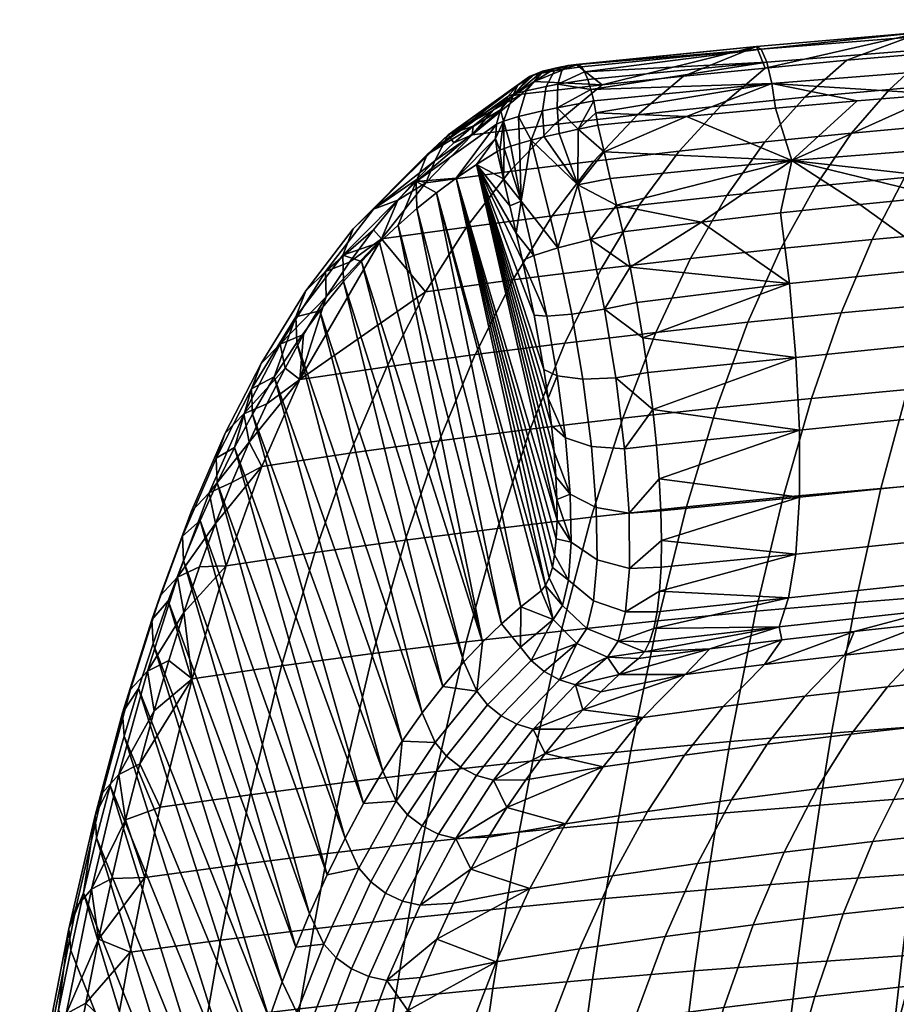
# Model space of a CAD drawing. Header units: millimetres. Extents: x -380 to 380, y -317 to 440.
# Tile 43 of 66: x -240 to -139, y 322 to 436. Entities that reach past the tile are written whole.
import ezdxf

# ---------------------------------------------------------------- set-up
doc = ezdxf.new("R2010")
doc.units = ezdxf.units.MM
doc.header["$MEASUREMENT"] = 0
doc.layers.add('sedak', color=9, linetype='Continuous')

msp = doc.modelspace()

# ---------------------------------------------------------------- meshes
at = {"layer": 'sedak'}
mesh = msp.add_polyface(dxfattribs=at)
corners = [(-150.77, 419.35, 1019.77), (-142.94, 414.31, 1019), (-133.78, 415.22, 1017.42), (-122.78, 416.21, 1015.68), (-108.23, 422.7, 1013.1), (-133.84, 426.99, 1016.2), (-124.4, 427.71, 1014.75), (-143.27, 426.22, 1017.76), (-132.28, 398.55, 1015.74), (-132.91, 407.06, 1017.38), (-151.06, 405.2, 1020.66), (-150.31, 396.71, 1019.04), (-152.07, 413.33, 1020.68), (-111.04, 408.94, 1014.02), (-134.29, 402.84, 768.19), (-137.48, 393.02, 728.24), (-148.53, 392, 731.42), (-145.11, 401.83, 771.1), (-123.36, 403.76, 765.56), (-126.33, 393.96, 725.37), (-130.94, 411.23, 808.46), (-141.54, 410.26, 811.1), (-120.26, 412.12, 806.07), (-137.8, 417.42, 851.33), (-152.04, 409.22, 813.99), (-148.07, 416.42, 853.92), (-127.44, 418.34, 848.97), (-117.02, 419.18, 846.83), (-133.88, 423.43, 891.74), (-143.91, 422.49, 894.02), (-123.78, 424.29, 889.66), (-139.55, 427.55, 934.24), (-153.88, 421.5, 896.49), (-149.28, 426.64, 936.37), (-129.77, 428.41, 932.27), (-119.95, 429.2, 930.46), (-134.97, 431.71, 974.51), (-144.44, 430.89, 976.3), (-125.46, 432.49, 972.85), (-115.92, 433.2, 971.32), (-153.87, 430, 978.22), (-154.86, 432.46, 1011.02), (-135.76, 434.12, 1007.79), (-116.58, 435.56, 1004.99), (-115.68, 433.71, 1010.67), (-116.16, 435.23, 1007.9), (-154.31, 432.18, 1013.91), (-153.66, 430.69, 1016.67), (-115.24, 431.21, 1012.62), (-153.08, 428.22, 1018.62)]
mesh.append_faces([[corners[k] for k in face] for face in [(0, 1, 2, 2), (3, 0, 2, 2), (4, 0, 3, 3), (4, 5, 0, 0), (5, 4, 6, 6), (5, 7, 0, 0), (8, 9, 10, 11), (9, 1, 12, 10), (9, 3, 2, 2), (9, 2, 1, 1), (9, 13, 3, 3), (14, 15, 16, 17), (18, 19, 15, 14), (20, 14, 17, 21), (22, 18, 14, 20), (23, 21, 24, 25), (26, 20, 21, 23), (27, 22, 20, 26), (28, 23, 25, 29), (30, 26, 23, 28), (31, 29, 32, 33), (34, 28, 29, 31), (35, 30, 28, 34), (36, 31, 33, 37), (38, 34, 31, 36), (39, 35, 34, 38), (40, 41, 42, 42), (42, 36, 37, 37), (38, 36, 42, 42), (38, 42, 43, 43), (44, 45, 46, 47), (48, 44, 47, 49), (45, 43, 42, 42), (42, 46, 45, 45), (7, 5, 49, 49), (49, 5, 6, 48)]])
mesh = msp.add_polyface(dxfattribs=at)
corners = [(-170.97, 414.22, 1024.12), (-170.25, 411.15, 1024.36), (-161.17, 412.28, 1022.46), (-150.77, 419.35, 1019.77), (-152.07, 413.33, 1020.68), (-142.94, 414.31, 1019), (-171.69, 417.28, 1023.89), (-162.91, 424.44, 1021.36), (-172.4, 420.35, 1023.66), (-152.67, 425.4, 1019.43), (-143.27, 426.22, 1017.76), (-168.64, 403.01, 1024.25), (-151.06, 405.2, 1020.66), (-169.41, 407.08, 1024.49), (-167.95, 398.95, 1023.63), (-150.31, 396.71, 1019.04), (-167.35, 394.96, 1022.65), (-155.84, 400.75, 774.31), (-159.46, 390.9, 734.93), (-170.25, 389.72, 738.74), (-166.44, 399.59, 777.79), (-145.11, 401.83, 771.1), (-148.53, 392, 731.42), (-152.04, 409.22, 813.99), (-162.45, 408.1, 817.14), (-141.54, 410.26, 811.1), (-158.26, 415.35, 856.73), (-172.74, 406.9, 820.54), (-168.36, 414.21, 859.76), (-148.07, 416.42, 853.92), (-153.88, 421.5, 896.49), (-163.77, 420.43, 899.15), (-143.91, 422.49, 894.02), (-149.28, 426.64, 936.37), (-158.95, 425.65, 938.66), (-153.87, 430, 978.22), (-168.55, 424.61, 941.1), (-163.26, 429.06, 980.27), (-144.44, 430.89, 976.3), (-154.86, 432.46, 1011.02), (-172.61, 428.07, 982.44), (-135.76, 434.12, 1007.79), (-154.31, 432.18, 1013.91), (-174.63, 429.56, 1019.35), (-153.66, 430.69, 1016.67), (-175.33, 430.4, 1016.43), (-153.08, 428.22, 1018.62), (-173.91, 427.55, 1021.77), (-173.59, 426.23, 1022.62), (-173.33, 424.83, 1023.16)]
mesh.append_faces([[corners[k] for k in face] for face in [(0, 1, 2, 2), (3, 4, 5, 5), (4, 3, 2, 2), (0, 2, 3, 3), (6, 0, 3, 3), (3, 7, 8, 8), (3, 9, 7, 7), (9, 3, 10, 10), (11, 12, 13, 13), (2, 13, 12, 12), (4, 2, 12, 12), (14, 12, 11, 11), (15, 14, 16, 16), (15, 12, 14, 14), (17, 18, 19, 20), (21, 22, 18, 17), (23, 17, 20, 24), (25, 21, 17, 23), (26, 24, 27, 28), (29, 23, 24, 26), (30, 26, 28, 31), (32, 29, 26, 30), (33, 30, 31, 34), (35, 34, 36, 37), (38, 33, 34, 35), (39, 37, 40, 40), (41, 38, 35, 35), (35, 37, 39, 39), (42, 41, 39, 39), (42, 43, 44, 44), (39, 45, 42, 42), (46, 44, 47, 47), (47, 48, 46, 46), (7, 46, 49, 49), (46, 7, 9, 9), (9, 10, 46, 46)]])
mesh = msp.add_polyface(dxfattribs=at)
corners = [(-163.26, 429.06, 980.27), (-168.55, 424.61, 941.1), (-178.1, 423.5, 943.7), (-172.61, 428.07, 982.44), (-178, 429.97, 1013.4), (-175.62, 430.39, 1015.02), (-180.44, 428.47, 998.95), (-177.83, 430.03, 1013.93), (-177.47, 430.12, 1014.45), (-176.89, 430.22, 1014.87), (-181.91, 427.01, 984.74), (-187.56, 422.33, 946.46), (-176.53, 430.28, 1014.99), (-154.86, 432.46, 1011.02), (-179.48, 429.66, 1013.68), (-175.33, 430.4, 1016.43), (-154.31, 432.18, 1013.91), (-174.99, 430.14, 1017.9), (-153.66, 430.69, 1016.67), (-174.63, 429.56, 1019.35), (-174.26, 428.68, 1020.66), (-173.91, 427.55, 1021.77), (-173.33, 424.83, 1023.16), (-153.08, 428.22, 1018.62), (-173.59, 426.23, 1022.62), (-173.12, 423.42, 1023.43), (-162.91, 424.44, 1021.36), (-179.07, 427.87, 1020.29), (-178.11, 429.69, 1017.64), (-179.59, 429.41, 1016.64), (-181.36, 427.38, 1018.75), (-177.7, 428.13, 1020.73), (-177.23, 429.83, 1017.93), (-177.81, 425.44, 1022.65), (-179.47, 425.08, 1022.09), (-180.53, 429.17, 1015.33), (-175.36, 422.97, 1023.65)]
mesh.append_faces([[corners[k] for k in face] for face in [(0, 1, 2, 3), (4, 5, 6, 6), (4, 7, 8, 8), (9, 4, 8, 8), (10, 3, 2, 11), (10, 6, 3, 3), (4, 12, 5, 5), (5, 13, 3, 3), (3, 6, 5, 5), (4, 9, 12, 12), (14, 4, 6, 6), (13, 5, 15, 15), (16, 15, 17, 17), (18, 19, 20, 20), (18, 20, 21, 21), (19, 16, 17, 17), (22, 23, 24, 24), (22, 25, 26, 26), (27, 28, 29, 30), (31, 32, 28, 27), (33, 31, 27, 34), (7, 4, 14, 14), (7, 35, 29, 8), (8, 29, 28, 9), (7, 14, 35, 35), (9, 28, 32, 12), (31, 19, 17, 32), (32, 15, 12, 12), (12, 15, 5, 5), (31, 20, 19, 19), (32, 17, 15, 15), (21, 20, 31, 31), (33, 36, 24, 24), (24, 36, 22, 22), (21, 33, 24, 24), (33, 21, 31, 31)]])
mesh = msp.add_polyface(dxfattribs=at)
corners = [(-180.44, 401.55, 1016.36), (-181.79, 407.87, 1016.46), (-187.08, 418.91, 1001.05), (-182.52, 411, 1016.21), (-183.24, 414.13, 1015.97), (-182.12, 421.32, 1020.69), (-181.94, 414.7, 1019.51), (-180.8, 421.69, 1021.84), (-184.38, 420.55, 1016.82), (-184.7, 420.38, 1015.48), (-183.97, 417.25, 1015.73), (-183.89, 420.75, 1018.09), (-183.11, 421.02, 1019.46), (-180.48, 408.44, 1019.99), (-173.58, 419.29, 902), (-178.36, 413, 863.01), (-188.24, 411.71, 866.46), (-183.3, 418.09, 905.03), (-185.16, 425.15, 970.03), (-182.83, 426.86, 984.49), (-181.91, 427.01, 984.74), (-180.44, 428.47, 998.95), (-179.48, 429.66, 1013.68), (-180.97, 429.01, 1014), (-190.34, 422.32, 956.15), (-182.34, 428.02, 1014.32), (-184.9, 421.91, 1015.36), (-181.36, 427.38, 1018.75), (-179.59, 429.41, 1016.64), (-180.53, 429.17, 1015.33), (-182.82, 426.98, 1016.72), (-182.23, 424.41, 1020.18), (-183.98, 423.89, 1017.7), (-179.47, 425.08, 1022.09), (-179.07, 427.87, 1020.29), (-183.49, 426.71, 1014.65), (-184.32, 425.18, 1014.94), (-184.79, 423.54, 1015.18)]
mesh.append_faces([[corners[k] for k in face] for face in [(0, 1, 2, 2), (2, 3, 4, 4), (3, 2, 1, 1), (5, 6, 7, 7), (8, 9, 10, 10), (11, 8, 10, 10), (12, 11, 6, 6), (12, 6, 5, 5), (10, 6, 11, 11), (4, 3, 6, 6), (13, 6, 3, 3), (6, 10, 4, 4), (14, 15, 16, 17), (18, 19, 20, 20), (20, 19, 21, 21), (22, 21, 19, 19), (22, 19, 23, 23), (24, 25, 23, 23), (26, 2, 9, 9), (27, 28, 29, 30), (31, 27, 30, 32), (33, 34, 27, 31), (29, 23, 25, 25), (30, 25, 35, 35), (23, 29, 22, 22), (29, 25, 30, 30), (36, 30, 35, 35), (37, 26, 32, 32), (9, 8, 26, 26), (26, 8, 32, 32), (32, 36, 37, 37), (32, 12, 5, 31), (30, 36, 32, 32), (32, 11, 12, 12), (5, 7, 31, 31), (8, 11, 32, 32), (33, 31, 7, 7)]])
mesh = msp.add_polyface(dxfattribs=at)
corners = [(-183.97, 417.25, 1015.73), (-184.7, 420.38, 1015.48), (-187.08, 418.91, 1001.05), (-183.24, 414.13, 1015.97), (-196.13, 414.81, 897.82), (-198.01, 410.35, 870.12), (-198.95, 411.39, 878.07), (-188.24, 411.71, 866.46), (-192.92, 416.81, 908.24), (-183.3, 418.09, 905.03), (-194.03, 417.13, 912.25), (-191.88, 419.33, 926.68), (-189.69, 421.39, 941.12), (-187.56, 422.33, 946.46), (-185.16, 425.15, 970.03), (-181.91, 427.01, 984.74), (-187.45, 423.33, 955.57), (-178.1, 423.5, 943.7), (-201.28, 411.49, 899.1), (-192.77, 420.04, 956.81), (-190.34, 422.32, 956.15), (-198.94, 413.75, 898.39), (-202.47, 408.46, 899.76), (-194.02, 416.94, 957.4), (-182.83, 426.86, 984.49), (-180.97, 429.01, 1014), (-182.34, 428.02, 1014.32), (-204.46, 406.59, 858.93), (-183.49, 426.71, 1014.65), (-184.32, 425.18, 1014.94), (-189.42, 417.33, 986.63), (-184.9, 421.91, 1015.36), (-184.79, 423.54, 1015.18), (-198.24, 409.91, 928.99), (-196.11, 411.94, 943.39), (-191.7, 415.65, 972.2), (-193.93, 413.85, 957.79)]
mesh.append_faces([[corners[k] for k in face] for face in [(0, 1, 2, 2), (3, 0, 2, 2), (4, 5, 6, 6), (7, 5, 8, 9), (10, 8, 4, 4), (11, 12, 13, 13), (10, 11, 8, 8), (8, 11, 13, 13), (14, 15, 13, 13), (13, 12, 16, 16), (9, 8, 13, 17), (14, 13, 16, 16), (4, 8, 5, 5), (18, 19, 20, 21), (22, 23, 19, 18), (20, 24, 14, 14), (20, 16, 12, 12), (21, 11, 10, 10), (21, 10, 4, 4), (20, 12, 11, 11), (20, 14, 16, 16), (25, 24, 20, 20), (26, 20, 19, 19), (27, 21, 4, 6), (21, 20, 11, 11), (28, 26, 19, 19), (29, 28, 19, 19), (30, 2, 31, 31), (32, 29, 23, 23), (23, 30, 32, 32), (23, 29, 19, 19), (23, 22, 33, 34), (31, 32, 30, 30), (23, 35, 30, 30), (23, 34, 36, 36), (36, 35, 23, 23)]])
mesh = msp.add_polyface(dxfattribs=at)
corners = [(-180.8, 421.69, 1021.84), (-181.94, 414.7, 1019.51), (-177.7, 409.31, 1022.94), (-175.43, 416.55, 1023.98), (-172.4, 420.35, 1023.66), (-162.91, 424.44, 1021.36), (-173.12, 423.42, 1023.43), (-171.69, 417.28, 1023.89), (-150.77, 419.35, 1019.77), (-161.17, 412.28, 1022.46), (-170.25, 411.15, 1024.36), (-169.41, 407.08, 1024.49), (-179.29, 422.07, 1022.73), (-177.57, 422.48, 1023.36), (-175.36, 422.97, 1023.65), (-170.97, 414.22, 1024.12), (-173.96, 410.29, 1024.45), (-174.84, 394.2, 1021.22), (-171.06, 394.36, 1022.68), (-172.35, 402.27, 1024.3), (-176.12, 401.7, 1022.77), (-177.79, 394.57, 1018.44), (-179, 401.45, 1019.86), (-168.64, 403.01, 1024.25), (-167.95, 398.95, 1023.63), (-167.35, 394.96, 1022.65), (-180.48, 408.44, 1019.99), (-181.79, 407.87, 1016.46), (-179.33, 395.32, 1015.1), (-180.44, 401.55, 1016.36), (-172.74, 406.9, 820.54), (-176.91, 398.35, 781.55), (-187.24, 397.04, 785.58), (-182.91, 405.62, 824.18), (-162.45, 408.1, 817.14), (-166.44, 399.59, 777.79), (-168.36, 414.21, 859.76), (-178.36, 413, 863.01), (-163.77, 420.43, 899.15), (-173.58, 419.29, 902), (-168.55, 424.61, 941.1), (-183.3, 418.09, 905.03), (-178.1, 423.5, 943.7), (-158.95, 425.65, 938.66), (-179.47, 425.08, 1022.09), (-177.81, 425.44, 1022.65), (-173.33, 424.83, 1023.16)]
mesh.append_faces([[corners[k] for k in face] for face in [(0, 1, 2, 2), (2, 3, 0, 0), (4, 5, 6, 6), (7, 8, 4, 4), (9, 10, 11, 11), (12, 3, 13, 13), (0, 3, 12, 12), (13, 3, 14, 14), (4, 6, 14, 14), (3, 7, 4, 4), (15, 7, 3, 3), (16, 10, 15, 15), (3, 16, 15, 15), (2, 16, 3, 3), (3, 4, 14, 14), (17, 18, 19, 20), (21, 17, 20, 22), (16, 11, 10, 10), (19, 23, 11, 11), (16, 19, 11, 11), (24, 23, 19, 19), (18, 25, 24, 19), (2, 20, 19, 16), (26, 22, 20, 2), (26, 27, 22, 22), (28, 21, 22, 29), (30, 31, 32, 33), (34, 35, 31, 30), (36, 30, 33, 37), (38, 36, 37, 39), (40, 39, 41, 42), (43, 38, 39, 40), (44, 12, 13, 45), (44, 0, 12, 12), (13, 14, 45, 45), (6, 46, 14, 14)]])
mesh = msp.add_polyface(dxfattribs=at)
corners = [(-177.7, 409.31, 1022.94), (-181.94, 414.7, 1019.51), (-180.48, 408.44, 1019.99), (-200.33, 407.74, 914.61), (-186.39, 363.93, 942.35), (-198.24, 409.91, 928.99), (-196.11, 411.94, 943.39), (-193.93, 413.85, 957.79), (-181.96, 368.02, 970.84), (-191.7, 415.65, 972.2), (-179.14, 370.45, 988.4), (-189.42, 417.33, 986.63), (-184.2, 366.04, 956.59), (-177.81, 377.98, 1003.63), (-187.08, 418.91, 1001.05), (-202.37, 405.45, 900.25), (-188.52, 361.68, 928.12), (-177.9, 375.84, 1000.81), (-178.09, 374, 997.8), (-178.35, 372.52, 994.77), (-177.82, 380.37, 1006.23), (-180.44, 401.55, 1016.36), (-179.33, 395.32, 1015.1), (-178.84, 392.03, 1013.94), (-178.44, 388.86, 1012.45), (-178.14, 385.84, 1010.66), (-177.93, 383, 1008.59), (-190.96, 358.85, 911.37), (-179.65, 369.87, 985.1), (-178.71, 371.33, 991.63), (-182.52, 411, 1016.21), (-181.79, 407.87, 1016.46), (-179, 401.45, 1019.86), (-187.24, 397.04, 785.58), (-191.36, 387.11, 747.29), (-201.67, 385.68, 752.01), (-197.41, 395.64, 789.89), (-176.91, 398.35, 781.55), (-180.89, 388.45, 742.87), (-182.91, 405.62, 824.18), (-192.94, 404.27, 828.06), (-178.36, 413, 863.01), (-188.24, 411.71, 866.46), (-204.38, 403.68, 838.67), (-201.7, 407.68, 858.35), (-198.01, 410.35, 870.12), (-207.42, 394.16, 794.45), (-198.95, 411.39, 878.07), (-202.47, 408.46, 899.76)]
mesh.append_faces([[corners[k] for k in face] for face in [(0, 1, 2, 2), (3, 4, 5, 5), (5, 4, 6, 6), (7, 8, 9, 9), (9, 10, 11, 11), (12, 7, 6, 6), (11, 13, 14, 14), (15, 16, 3, 3), (13, 11, 17, 17), (18, 17, 11, 11), (19, 18, 11, 11), (13, 20, 14, 14), (21, 14, 22, 22), (22, 14, 23, 23), (24, 14, 25, 25), (23, 14, 24, 24), (25, 14, 26, 26), (14, 20, 26, 26), (27, 16, 15, 15), (16, 4, 3, 3), (12, 8, 7, 7), (8, 28, 9, 9), (11, 10, 29, 29), (19, 11, 29, 29), (30, 31, 2, 2), (21, 32, 31, 31), (33, 34, 35, 36), (37, 38, 34, 33), (39, 33, 36, 40), (41, 39, 40, 42), (43, 44, 45, 45), (36, 46, 40, 40), (40, 46, 45, 45), (42, 40, 45, 45), (45, 44, 47, 47), (48, 3, 5, 5)]])
mesh = msp.add_polyface(dxfattribs=at)
corners = [(-200.07, 345.38, 844.54), (-212.86, 390.19, 821.88), (-214.92, 386.36, 805.57), (-197.88, 349.11, 861.31), (-210.35, 394.46, 841.39), (-202.37, 405.45, 900.25), (-205.11, 402.07, 880.59), (-190.96, 358.85, 911.37), (-204.28, 337.19, 811.14), (-202.21, 341.41, 827.81), (-216.92, 382.28, 789.32), (-195.64, 352.57, 877.97), (-207.77, 398.41, 860.96), (-193.34, 355.81, 894.65), (-196.11, 411.94, 943.39), (-186.39, 363.93, 942.35), (-184.2, 366.04, 956.59), (-191.7, 415.65, 972.2), (-179.65, 369.87, 985.1), (-179.14, 370.45, 988.4), (-182.44, 354.51, 928.4), (-187.08, 348.6, 895.14), (-185.14, 348.06, 894.97), (-180.54, 353.95, 928.21), (-184.23, 355.47, 928.51), (-188.93, 349.55, 895.22), (-185.8, 356.75, 928.53), (-190.54, 350.84, 895.2), (-187.06, 358.29, 928.46), (-191.84, 352.39, 895.09), (-179.18, 351.12, 911.04), (-177.53, 359.61, 961.4), (-179.28, 360.56, 961.54), (-180.8, 361.84, 961.59), (-182.03, 363.36, 961.57), (-178.24, 366.56, 985.29), (-188.52, 361.68, 928.12), (-181.96, 368.02, 970.84), (-199.01, 362.63, 672.02), (-202.54, 347.78, 635.31), (-213.14, 346.4, 641.26), (-209.53, 361.22, 677.57), (-188.27, 363.97, 666.83), (-191.68, 349.08, 629.74), (-177.33, 365.23, 661.99), (-180.61, 350.3, 624.55), (-195.29, 375.69, 709.4), (-205.7, 374.26, 714.53), (-184.67, 377.04, 704.59), (-173.88, 378.31, 700.11), (-201.67, 385.68, 752.01), (-215.9, 372.74, 719.98), (-211.77, 384.17, 757.02), (-191.36, 387.11, 747.29), (-180.89, 388.45, 742.87)]
mesh.append_faces([[corners[k] for k in face] for face in [(0, 1, 2, 2), (3, 4, 1, 1), (5, 6, 7, 7), (8, 9, 10, 10), (0, 2, 9, 9), (3, 11, 4, 4), (12, 11, 13, 13), (7, 6, 13, 13), (14, 15, 16, 16), (17, 18, 19, 19), (3, 1, 0, 0), (20, 21, 22, 23), (24, 25, 21, 20), (26, 27, 25, 24), (28, 29, 27, 26), (22, 30, 23, 23), (31, 32, 24, 20), (26, 24, 32, 33), (29, 28, 7, 13), (28, 26, 33, 34), (33, 35, 34, 34), (28, 34, 16, 15), (13, 11, 29, 29), (28, 15, 36, 36), (34, 37, 16, 16), (35, 18, 37, 37), (36, 7, 28, 28), (38, 39, 40, 41), (42, 43, 39, 38), (44, 45, 43, 42), (46, 38, 41, 47), (48, 42, 38, 46), (49, 44, 42, 48), (50, 47, 51, 52), (53, 46, 47, 50), (54, 48, 46, 53)]])
mesh = msp.add_polyface(dxfattribs=at)
corners = [(-210.35, 394.46, 841.39), (-195.64, 352.57, 877.97), (-207.77, 398.41, 860.96), (-193.34, 355.81, 894.65), (-205.11, 402.07, 880.59), (-197.41, 395.64, 789.89), (-201.67, 385.68, 752.01), (-211.77, 384.17, 757.02), (-207.42, 394.16, 794.45), (-213.25, 386.97, 769.96), (-215.25, 382.31, 753.72), (-211.21, 391.35, 786.27), (-209.12, 395.48, 802.63), (-198.01, 410.35, 870.12), (-204.38, 403.68, 838.67), (-206.98, 399.36, 819.05), (-206.72, 404.35, 859.67), (-201.28, 411.49, 899.1), (-198.94, 413.75, 898.39), (-204.46, 406.59, 858.93), (-207.87, 401.37, 860.4), (-202.47, 408.46, 899.76), (-211.88, 396.01, 820.43), (-209.68, 398.24, 819.64), (-212.98, 393.09, 821.23), (-215.99, 388, 787.72), (-213.85, 390.21, 786.89), (-217.05, 385.13, 788.59), (-219.91, 378.96, 755.25), (-217.84, 381.14, 754.37), (-198.95, 411.39, 878.07), (-201.7, 407.68, 858.35), (-202.37, 405.45, 900.25), (-200.33, 407.74, 914.61), (-212.86, 390.19, 821.88), (-214.92, 386.36, 805.57), (-216.92, 382.28, 789.32)]
mesh.append_faces([[corners[k] for k in face] for face in [(0, 1, 2, 2), (3, 4, 2, 2), (5, 6, 7, 8), (9, 7, 10, 10), (8, 7, 9, 9), (11, 12, 8, 8), (11, 8, 9, 9), (13, 8, 14, 14), (15, 8, 12, 12), (15, 14, 8, 8), (16, 17, 18, 19), (20, 21, 17, 16), (22, 16, 19, 23), (24, 20, 16, 22), (25, 22, 23, 26), (27, 24, 22, 25), (28, 25, 26, 29), (19, 30, 31, 31), (19, 31, 14, 14), (23, 14, 15, 15), (26, 12, 11, 11), (23, 15, 12, 12), (29, 9, 10, 10), (26, 11, 9, 9), (26, 23, 12, 12), (26, 9, 29, 29), (19, 14, 23, 23), (21, 20, 4, 32), (20, 2, 4, 4), (32, 33, 21, 21), (2, 20, 0, 0), (34, 0, 24, 24), (20, 24, 0, 0), (24, 35, 34, 34), (35, 24, 27, 27), (36, 35, 27, 27)]])
mesh = msp.add_polyface(dxfattribs=at)
corners = [(-173.85, 386.45, 1018), (-170.06, 386.19, 1019.31), (-171.06, 394.36, 1022.68), (-174.84, 394.2, 1021.22), (-176.83, 387.44, 1015.49), (-177.79, 394.57, 1018.44), (-173.3, 379.44, 1013.33), (-169.52, 378.79, 1014.41), (-176.28, 380.99, 1011.2), (-173.21, 373.43, 1007.37), (-169.48, 372.44, 1008.15), (-176.17, 375.46, 1005.72), (-173.6, 368.69, 1000.38), (-169.92, 367.42, 1000.8), (-176.49, 371.08, 999.28), (-177.19, 368.16, 992.48), (-174.38, 365.51, 993), (-166.8, 390.72, 1021.17), (-167.35, 394.96, 1022.65), (-166.36, 386.63, 1019.27), (-166.04, 382.73, 1016.99), (-165.85, 379.07, 1014.33), (-178.84, 392.03, 1013.94), (-179.33, 395.32, 1015.1), (-178.44, 388.86, 1012.45), (-178.14, 385.84, 1010.66), (-177.93, 383, 1008.59), (-177.82, 380.37, 1006.23), (-165.77, 375.66, 1011.32), (-165.82, 372.57, 1007.99), (-166, 369.81, 1004.38), (-177.81, 377.98, 1003.63), (-177.9, 375.84, 1000.81), (-178.09, 374, 997.8), (-178.35, 372.52, 994.77), (-178.71, 371.33, 991.63), (-179.14, 370.45, 988.4), (-178.24, 366.56, 985.29), (-179.65, 369.87, 985.1), (-162.91, 379.5, 695.96), (-166.2, 366.4, 657.52), (-177.33, 365.23, 661.99), (-173.88, 378.31, 700.11), (-170.25, 389.72, 738.74), (-184.67, 377.04, 704.59), (-180.89, 388.45, 742.87), (-159.46, 390.9, 734.93), (-166.44, 399.59, 777.79), (-176.91, 398.35, 781.55)]
mesh.append_faces([[corners[k] for k in face] for face in [(0, 1, 2, 3), (4, 0, 3, 5), (6, 7, 1, 0), (8, 6, 0, 4), (9, 10, 7, 6), (11, 9, 6, 8), (12, 13, 10, 9), (14, 12, 9, 11), (15, 16, 12, 14), (2, 17, 18, 18), (1, 19, 17, 17), (1, 17, 2, 2), (7, 20, 19, 1), (21, 20, 7, 7), (22, 5, 23, 23), (4, 5, 22, 22), (4, 24, 25, 8), (4, 22, 24, 24), (8, 25, 26, 26), (27, 8, 26, 26), (10, 28, 21, 7), (10, 29, 28, 28), (13, 30, 29, 10), (11, 27, 31, 31), (11, 8, 27, 27), (11, 32, 33, 14), (11, 31, 32, 32), (14, 33, 34, 34), (14, 34, 35, 15), (36, 15, 35, 35), (37, 15, 36, 36), (36, 38, 37, 37), (39, 40, 41, 42), (43, 42, 44, 45), (46, 39, 42, 43), (47, 43, 45, 48)]])
mesh = msp.add_polyface(dxfattribs=at)
corners = [(-135.24, 366.08, 977.22), (-135.42, 363.45, 950.3), (-124.19, 367.19, 975.27), (-126.03, 364.39, 947.98), (-131.95, 390.16, 1012.34), (-132.28, 398.55, 1015.74), (-150.31, 396.71, 1019.04), (-149.91, 388.33, 1015.69), (-131.98, 382.46, 1007.24), (-149.92, 380.61, 1010.65), (-132.37, 375.94, 1000.7), (-150.34, 374.06, 1004.17), (-133.1, 370.96, 993.17), (-151.15, 369.03, 996.71), (-134.09, 367.7, 985.18), (-152.25, 365.7, 988.78), (-111.28, 372.94, 989.56), (-110.66, 377.86, 997.15), (-112.12, 369.74, 981.5), (-167.35, 394.96, 1022.65), (-166.8, 390.72, 1021.17), (-166.36, 386.63, 1019.27), (-166.04, 382.73, 1016.99), (-165.77, 375.66, 1011.32), (-165.82, 372.57, 1007.99), (-166, 369.81, 1004.38), (-166.29, 367.42, 1000.53), (-166.68, 365.51, 996.65), (-167.17, 363.97, 992.62), (-165.85, 379.07, 1014.33), (-151.93, 364.2, 980.53), (-143.61, 365.17, 978.82), (-151.8, 380.61, 692.16), (-154.91, 367.5, 653.42), (-166.2, 366.4, 657.52), (-162.91, 379.5, 695.96), (-140.54, 381.63, 688.7), (-143.46, 368.51, 649.7), (-129.16, 382.57, 685.59), (-131.87, 369.44, 646.36), (-117.68, 383.44, 682.83), (-120.16, 370.29, 643.39), (-148.53, 392, 731.42), (-159.46, 390.9, 734.93), (-137.48, 393.02, 728.24), (-126.33, 393.96, 725.37), (-115.07, 394.82, 722.81)]
mesh.append_faces([[corners[k] for k in face] for face in [(0, 1, 2, 2), (1, 3, 2, 2), (4, 5, 6, 7), (8, 4, 7, 9), (10, 8, 9, 11), (12, 10, 11, 13), (14, 12, 13, 15), (16, 17, 10, 12), (18, 16, 12, 14), (6, 19, 20, 20), (21, 22, 7, 7), (21, 7, 20, 20), (20, 7, 6, 6), (9, 7, 22, 22), (23, 24, 11, 11), (25, 26, 13, 13), (26, 27, 13, 13), (11, 24, 25, 25), (27, 28, 15, 15), (9, 29, 23, 23), (23, 11, 9, 9), (15, 30, 31, 14), (27, 15, 13, 13), (25, 13, 11, 11), (0, 14, 31, 31), (14, 0, 2, 2), (18, 14, 2, 2), (9, 22, 29, 29), (32, 33, 34, 35), (36, 37, 33, 32), (38, 39, 37, 36), (40, 41, 39, 38), (42, 32, 35, 43), (44, 36, 32, 42), (45, 38, 36, 44), (46, 40, 38, 45)]])
mesh = msp.add_polyface(dxfattribs=at)
corners = [(-209.43, 324.85, 767.72), (-222.57, 368.71, 741.69), (-224.3, 363.8, 726.46), (-206.29, 332.71, 794.53), (-218.88, 377.95, 773.13), (-220.79, 373.36, 757), (-204.28, 337.19, 811.14), (-216.92, 382.28, 789.32), (-202.21, 341.41, 827.81), (-214.92, 386.36, 805.57), (-207.88, 328.87, 781.1), (-209.53, 361.22, 677.57), (-213.14, 346.4, 641.26), (-223.49, 344.95, 647.57), (-219.8, 359.72, 683.45), (-205.7, 374.26, 714.53), (-215.9, 372.74, 719.98), (-225.85, 349.93, 662.74), (-224.19, 356.03, 677.54), (-222.5, 361.82, 692.45), (-220.75, 367.37, 707.64), (-218.95, 372.63, 722.92), (-217.12, 377.6, 738.28), (-211.77, 384.17, 757.02), (-215.25, 382.31, 753.72), (-220.93, 376.15, 756.2), (-217.05, 385.13, 788.59), (-215.99, 388, 787.72), (-219.91, 378.96, 755.25), (-223.49, 369.28, 724.54), (-217.84, 381.14, 754.37), (-221.48, 371.44, 723.6), (-224.46, 366.53, 725.57), (-226.9, 358.49, 694.18), (-224.96, 360.61, 693.18), (-227.82, 355.8, 695.29), (-230.11, 346.63, 664.59), (-228.25, 348.71, 663.51), (-226, 358.62, 711.31), (-227.65, 353.14, 696.26)]
mesh.append_faces([[corners[k] for k in face] for face in [(0, 1, 2, 2), (3, 4, 5, 5), (4, 6, 7, 7), (8, 9, 7, 7), (1, 10, 5, 5), (11, 12, 13, 14), (15, 11, 14, 16), (17, 18, 14, 14), (18, 19, 14, 14), (20, 21, 16, 16), (21, 22, 16, 16), (23, 22, 24, 24), (14, 19, 20, 20), (23, 16, 22, 22), (14, 20, 16, 16), (25, 26, 27, 28), (29, 28, 30, 31), (32, 25, 28, 29), (33, 29, 31, 34), (35, 32, 29, 33), (36, 33, 34, 37), (31, 22, 21, 21), (31, 21, 20, 20), (30, 24, 22, 22), (31, 30, 22, 22), (34, 19, 18, 18), (34, 18, 37, 37), (17, 37, 18, 18), (20, 34, 31, 31), (34, 20, 19, 19), (25, 32, 1, 5), (32, 35, 38, 2), (26, 25, 4, 7), (5, 4, 25, 25), (39, 38, 35, 35), (2, 1, 32, 32)]])
mesh = msp.add_polyface(dxfattribs=at)
corners = [(-232.31, 335.12, 652.33), (-217.53, 298.2, 693.21), (-230.8, 341.44, 666.85), (-227.65, 353.14, 696.26), (-229.25, 347.44, 681.5), (-214.18, 310.52, 725.01), (-224.3, 363.8, 726.46), (-226, 358.62, 711.31), (-210.95, 320.63, 754.4), (-212.42, 316.21, 741.15), (-209.43, 324.85, 767.72), (-222.57, 368.71, 741.69), (-207.88, 328.87, 781.1), (-220.79, 373.36, 757), (-206.29, 332.71, 794.53), (-204.28, 337.19, 811.14), (-218.88, 377.95, 773.13), (-204.67, 329.21, 795.31), (-200.63, 337.93, 828.46), (-214.87, 338.28, 623.4), (-216.54, 329.66, 605.78), (-226.94, 328.27, 612.52), (-225.24, 336.86, 629.93), (-204.22, 339.63, 617.26), (-205.86, 330.97, 599.44), (-213.14, 346.4, 641.26), (-223.49, 344.95, 647.57), (-202.54, 347.78, 635.31), (-232.06, 322.41, 605.29), (-230.58, 329.76, 619.33), (-229.05, 336.77, 633.54), (-227.47, 343.52, 648.07), (-225.85, 349.93, 662.74), (-219.8, 359.72, 683.45), (-230.99, 344.02, 665.78), (-227.82, 355.8, 695.29), (-226.9, 358.49, 694.18), (-230.11, 346.63, 664.59), (-233.17, 333.49, 635.51), (-228.25, 348.71, 663.51), (-231.38, 335.54, 634.36), (-233.99, 330.97, 636.79), (-234.31, 321.18, 606.18), (-233.78, 328.48, 637.96)]
mesh.append_faces([[corners[k] for k in face] for face in [(0, 1, 2, 2), (3, 4, 5, 5), (6, 7, 8, 8), (9, 7, 3, 3), (5, 9, 3, 3), (10, 6, 8, 8), (11, 10, 12, 12), (9, 8, 7, 7), (13, 12, 14, 14), (15, 16, 14, 14), (17, 18, 15, 14), (14, 12, 17, 17), (19, 20, 21, 22), (23, 24, 20, 19), (25, 19, 22, 26), (27, 23, 19, 25), (21, 28, 29, 29), (30, 31, 22, 22), (29, 30, 22, 22), (32, 26, 31, 31), (26, 22, 31, 31), (33, 26, 32, 32), (29, 22, 21, 21), (34, 35, 36, 37), (38, 37, 39, 40), (41, 34, 37, 38), (35, 34, 4, 3), (34, 2, 4, 4), (0, 2, 34, 34), (31, 39, 32, 32), (40, 31, 30, 30), (40, 30, 29, 29), (42, 40, 29, 29), (43, 0, 41, 41), (41, 0, 34, 34), (40, 39, 31, 31)]])
mesh = msp.add_polyface(dxfattribs=at)
corners = [(-163.14, 350.93, 887.03), (-172.5, 349.59, 890.95), (-176.83, 343.05, 857.4), (-167.38, 344.47, 852.96), (-172.78, 358.25, 955.94), (-174.85, 356.16, 941.8), (-163.07, 360.22, 958.39), (-176.87, 353.92, 927.67), (-167.92, 355.29, 924.63), (-170.64, 360.22, 970.1), (-160.21, 363.17, 982.34), (-168.44, 362.07, 984.26), (-179.18, 351.12, 911.04), (-183.58, 344.92, 877.87), (-181.42, 348.12, 894.44), (-180.54, 353.95, 928.21), (-175.68, 359.02, 961.19), (-172, 362.22, 984.82), (-182.44, 354.51, 928.4), (-177.53, 359.61, 961.4), (-175.53, 363.78, 985.2), (-179.28, 360.56, 961.54), (-180.8, 361.84, 961.59), (-181.96, 368.02, 970.84), (-182.03, 363.36, 961.57), (-178.24, 366.56, 985.29), (-174.38, 365.51, 993), (-170.77, 364.06, 993.04), (-169.92, 367.42, 1000.8), (-173.6, 368.69, 1000.38), (-166.29, 367.42, 1000.53), (-166, 369.81, 1004.38), (-166.68, 365.51, 996.65), (-167.17, 363.97, 992.62), (-167.76, 362.82, 988.48), (-177.19, 368.16, 992.48), (-169.33, 351.44, 619.76), (-170.83, 343.21, 601.19), (-182.18, 342.09, 606.14), (-180.61, 350.3, 624.55), (-166.2, 366.4, 657.52), (-177.33, 365.23, 661.99)]
mesh.append_faces([[corners[k] for k in face] for face in [(0, 1, 2, 3), (4, 5, 6, 6), (5, 7, 8, 8), (9, 10, 11, 11), (9, 4, 6, 6), (12, 8, 7, 7), (13, 1, 14, 14), (12, 14, 1, 1), (2, 1, 13, 13), (1, 8, 12, 12), (8, 6, 5, 5), (15, 12, 7, 7), (16, 5, 4, 4), (17, 9, 11, 11), (16, 4, 9, 9), (15, 7, 5, 5), (18, 15, 16, 19), (19, 16, 17, 17), (5, 16, 15, 15), (17, 20, 19, 19), (17, 16, 9, 9), (19, 20, 21, 21), (22, 21, 20, 20), (23, 24, 25, 25), (22, 20, 25, 25), (26, 27, 28, 29), (30, 31, 28, 28), (27, 32, 30, 28), (27, 33, 32, 32), (17, 34, 27, 27), (33, 27, 34, 34), (34, 17, 11, 11), (17, 27, 26, 20), (20, 26, 35, 25), (36, 37, 38, 39), (40, 36, 39, 41)]])
mesh = msp.add_polyface(dxfattribs=at)
corners = [(-158.67, 356.54, 921.22), (-167.92, 355.29, 924.63), (-172.5, 349.59, 890.95), (-163.14, 350.93, 887.03), (-153.94, 361.37, 955.51), (-163.07, 360.22, 958.39), (-153.62, 352.2, 883.36), (-167.38, 344.47, 852.96), (-157.73, 345.81, 848.81), (-149.3, 357.72, 918.04), (-144.73, 362.44, 952.81), (-143.94, 353.38, 879.96), (-147.89, 347.06, 844.96), (-139.79, 358.82, 915.09), (-135.42, 363.45, 950.3), (-137.87, 348.23, 841.42), (-151.65, 339.78, 810.14), (-141.45, 341, 806.19), (-134.12, 354.49, 876.82), (-130.17, 359.85, 912.36), (-126.03, 364.39, 947.98), (-127.72, 349.32, 838.19), (-131.09, 342.13, 802.59), (-124.18, 355.52, 873.96), (-120.46, 360.8, 909.86), (-116.56, 365.26, 945.85), (-117.42, 350.33, 835.27), (-120.58, 343.19, 799.35), (-151.93, 364.2, 980.53), (-170.64, 360.22, 970.1), (-160.21, 363.17, 982.34), (-143.61, 365.17, 978.82), (-135.24, 366.08, 977.22), (-167.17, 363.97, 992.62), (-167.76, 362.82, 988.48), (-152.25, 365.7, 988.78), (-168.44, 362.07, 984.26), (-157.87, 352.51, 615.37), (-159.29, 344.25, 596.66), (-170.83, 343.21, 601.19), (-169.33, 351.44, 619.76), (-146.23, 353.49, 611.39), (-147.57, 345.21, 592.55), (-134.45, 354.4, 607.82), (-135.69, 346.1, 588.86), (-122.53, 355.22, 604.64), (-123.67, 346.91, 585.59), (-154.91, 367.5, 653.42), (-166.2, 366.4, 657.52), (-143.46, 368.51, 649.7), (-131.87, 369.44, 646.36), (-120.16, 370.29, 643.39)]
mesh.append_faces([[corners[k] for k in face] for face in [(0, 1, 2, 3), (4, 5, 1, 0), (6, 3, 7, 8), (9, 0, 3, 6), (10, 4, 0, 9), (11, 6, 8, 12), (13, 9, 6, 11), (14, 10, 9, 13), (15, 12, 16, 17), (18, 11, 12, 15), (19, 13, 11, 18), (20, 14, 13, 19), (21, 15, 17, 22), (23, 18, 15, 21), (24, 19, 18, 23), (25, 20, 19, 24), (26, 21, 22, 27), (28, 5, 4, 4), (29, 5, 30, 30), (28, 30, 5, 5), (31, 4, 10, 10), (14, 32, 10, 10), (4, 31, 28, 28), (32, 31, 10, 10), (33, 34, 35, 35), (36, 30, 34, 34), (34, 30, 35, 35), (30, 28, 35, 35), (37, 38, 39, 40), (41, 42, 38, 37), (43, 44, 42, 41), (45, 46, 44, 43), (47, 37, 40, 48), (49, 41, 37, 47), (50, 43, 41, 49), (51, 45, 43, 50)]])
mesh = msp.add_polyface(dxfattribs=at)
corners = [(-187.73, 337.82, 844.68), (-176.83, 343.05, 857.4), (-185.68, 341.5, 861.34), (-189.72, 333.92, 828.08), (-180.94, 335.59, 824.03), (-183.58, 344.92, 877.87), (-191.65, 329.76, 811.53), (-184.83, 327.15, 790.86), (-195.59, 334.16, 828.76), (-199.48, 325.47, 795.73), (-197.39, 325.02, 795.61), (-193.55, 333.68, 828.62), (-197.54, 335.07, 828.78), (-201.48, 326.35, 795.73), (-199.25, 336.36, 828.68), (-203.25, 327.64, 795.58), (-200.63, 337.93, 828.46), (-204.67, 329.21, 795.31), (-191.45, 341.87, 862.02), (-189.46, 341.36, 861.87), (-193.34, 342.8, 862.07), (-195.01, 344.09, 862.02), (-196.34, 345.65, 861.86), (-187.08, 348.6, 895.14), (-185.14, 348.06, 894.97), (-188.93, 349.55, 895.22), (-190.54, 350.84, 895.2), (-191.84, 352.39, 895.09), (-181.42, 348.12, 894.44), (-179.18, 351.12, 911.04), (-200.07, 345.38, 844.54), (-202.21, 341.41, 827.81), (-204.28, 337.19, 811.14), (-197.88, 349.11, 861.31), (-195.64, 352.57, 877.97), (-183.71, 333.36, 587.97), (-185.19, 324.09, 570.07), (-196.44, 322.97, 575.77), (-194.9, 332.2, 593.5), (-193.32, 340.9, 611.5), (-205.86, 330.97, 599.44), (-204.22, 339.63, 617.26), (-182.18, 342.09, 606.14), (-191.68, 349.08, 629.74), (-202.54, 347.78, 635.31), (-180.61, 350.3, 624.55)]
mesh.append_faces([[corners[k] for k in face] for face in [(0, 1, 2, 2), (3, 4, 0, 0), (2, 1, 5, 5), (3, 6, 4, 4), (7, 4, 6, 6), (4, 1, 0, 0), (8, 9, 10, 11), (12, 13, 9, 8), (14, 15, 13, 12), (16, 17, 15, 14), (18, 8, 11, 19), (20, 12, 8, 18), (21, 14, 12, 20), (22, 16, 14, 21), (23, 18, 19, 24), (25, 20, 18, 23), (26, 21, 20, 25), (27, 22, 21, 26), (11, 3, 0, 0), (2, 19, 0, 0), (11, 0, 19, 19), (11, 10, 6, 3), (24, 5, 28, 28), (24, 28, 29, 29), (24, 19, 5, 5), (2, 5, 19, 19), (16, 22, 30, 31), (31, 32, 16, 16), (30, 22, 33, 33), (34, 33, 22, 22), (27, 34, 22, 22), (35, 36, 37, 38), (39, 38, 40, 41), (42, 35, 38, 39), (43, 39, 41, 44), (45, 42, 39, 43)]])
mesh = msp.add_polyface(dxfattribs=at)
corners = [(-235.19, 321.59, 623.92), (-236.56, 314.37, 610.05), (-220.64, 284.57, 662.21), (-233.78, 328.48, 637.96), (-219.12, 291.54, 677.57), (-232.31, 335.12, 652.33), (-229.25, 347.44, 681.5), (-230.8, 341.44, 666.85), (-215.89, 304.51, 709), (-217.53, 298.2, 693.21), (-214.18, 310.52, 725.01), (-214.13, 301.01, 710.17), (-210.72, 312.7, 742.15), (-219.72, 310.83, 571.36), (-221.23, 300.58, 554.63), (-231.68, 299.36, 561.97), (-230.16, 309.54, 578.51), (-208.97, 312.04, 564.63), (-210.44, 301.74, 547.71), (-218.16, 320.51, 588.43), (-228.58, 319.17, 595.37), (-207.44, 321.78, 581.89), (-216.54, 329.66, 605.78), (-226.94, 328.27, 612.52), (-237.57, 289.49, 551.39), (-236.26, 298.24, 564.47), (-233.51, 314.7, 591.44), (-234.91, 306.62, 577.78), (-232.06, 322.41, 605.29), (-236.02, 319.19, 607.41), (-233.17, 333.49, 635.51), (-231.38, 335.54, 634.36), (-234.31, 321.18, 606.18), (-236.78, 316.76, 608.79), (-233.99, 330.97, 636.79), (-238.71, 303.47, 580.05), (-237.08, 305.39, 578.73), (-239.41, 301.14, 581.52), (-230.58, 329.76, 619.33), (-239.66, 288.28, 552.41), (-237.88, 306.79, 596.36), (-239.17, 298.86, 582.88)]
mesh.append_faces([[corners[k] for k in face] for face in [(0, 1, 2, 2), (3, 0, 4, 4), (5, 3, 4, 4), (6, 7, 8, 8), (4, 9, 5, 5), (8, 10, 6, 6), (9, 8, 7, 7), (11, 12, 10, 8), (9, 11, 8, 8), (13, 14, 15, 16), (17, 18, 14, 13), (19, 13, 16, 20), (21, 17, 13, 19), (22, 19, 20, 23), (15, 24, 25, 25), (26, 16, 27, 27), (27, 15, 25, 25), (28, 20, 26, 26), (27, 16, 15, 15), (28, 23, 20, 20), (20, 16, 26, 26), (29, 30, 31, 32), (33, 34, 30, 29), (35, 29, 32, 36), (37, 33, 29, 35), (32, 38, 28, 28), (36, 26, 27, 27), (36, 27, 25, 25), (32, 28, 26, 26), (39, 36, 25, 25), (32, 26, 36, 36), (34, 0, 3, 3), (0, 34, 33, 33), (1, 0, 33, 33), (33, 37, 40, 1), (41, 40, 37, 37)]])
mesh = msp.add_polyface(dxfattribs=at)
corners = [(-171.41, 337.07, 819.06), (-180.94, 335.59, 824.03), (-184.83, 327.15, 790.86), (-175.23, 328.66, 785.38), (-167.38, 344.47, 852.96), (-176.83, 343.05, 857.4), (-172.24, 309.81, 712.87), (-182.29, 308.4, 718.93), (-185.54, 296.32, 686.33), (-175.42, 297.68, 679.82), (-168.89, 320.58, 746.39), (-178.86, 319.14, 751.98), (-165.36, 330.09, 780.27), (-161.64, 338.47, 814.43), (-157.73, 345.81, 848.81), (-164.95, 298.96, 673.8), (-178.43, 284.05, 647.34), (-167.87, 285.24, 640.91), (-161.88, 311.14, 707.27), (-158.63, 321.92, 741.22), (-155.22, 331.43, 775.54), (-151.65, 339.78, 810.14), (-147.89, 347.06, 844.96), (-154.17, 300.15, 668.27), (-156.97, 286.35, 635.01), (-151.23, 312.38, 702.13), (-148.12, 323.18, 736.48), (-144.87, 332.68, 771.19), (-141.45, 341, 806.19), (-143.12, 301.27, 663.25), (-145.77, 287.39, 629.66), (-140.33, 313.54, 697.46), (-165.79, 294.58, 507.4), (-166.96, 282.85, 490.66), (-178.92, 282.07, 496), (-177.68, 293.74, 512.62), (-153.68, 295.36, 502.68), (-154.78, 283.58, 485.82), (-141.38, 296.08, 498.45), (-142.41, 284.24, 481.49), (-164.57, 305.7, 524.57), (-176.4, 304.81, 529.66), (-152.53, 306.52, 519.96), (-140.31, 307.28, 515.84), (-163.31, 316.2, 542.11), (-175.08, 315.27, 547.07), (-151.35, 317.07, 537.63), (-162.01, 326.12, 560), (-173.71, 325.14, 564.81), (-150.13, 327.02, 555.64), (-172.29, 334.45, 582.87), (-185.19, 324.09, 570.07), (-183.71, 333.36, 587.97), (-160.67, 335.46, 578.19), (-148.86, 336.4, 573.95), (-170.83, 343.21, 601.19), (-182.18, 342.09, 606.14), (-159.29, 344.25, 596.66), (-147.57, 345.21, 592.55)]
mesh.append_faces([[corners[k] for k in face] for face in [(0, 1, 2, 3), (4, 5, 1, 0), (6, 7, 8, 9), (10, 11, 7, 6), (12, 3, 11, 10), (13, 0, 3, 12), (14, 4, 0, 13), (15, 9, 16, 17), (18, 6, 9, 15), (19, 10, 6, 18), (20, 12, 10, 19), (21, 13, 12, 20), (22, 14, 13, 21), (23, 15, 17, 24), (25, 18, 15, 23), (26, 19, 18, 25), (27, 20, 19, 26), (28, 21, 20, 27), (29, 23, 24, 30), (31, 25, 23, 29), (32, 33, 34, 35), (36, 37, 33, 32), (38, 39, 37, 36), (40, 32, 35, 41), (42, 36, 32, 40), (43, 38, 36, 42), (44, 40, 41, 45), (46, 42, 40, 44), (47, 44, 45, 48), (49, 46, 44, 47), (50, 48, 51, 52), (53, 47, 48, 50), (54, 49, 47, 53), (55, 50, 52, 56), (57, 53, 50, 55), (58, 54, 53, 57)]])
mesh = msp.add_polyface(dxfattribs=at)
corners = [(-137.39, 324.36, 732.16), (-148.12, 323.18, 736.48), (-151.23, 312.38, 702.13), (-140.33, 313.54, 697.46), (-134.32, 333.85, 767.23), (-144.87, 332.68, 771.19), (-131.09, 342.13, 802.59), (-141.45, 341, 806.19), (-131.82, 302.3, 658.75), (-143.12, 301.27, 663.25), (-145.77, 287.39, 629.66), (-134.31, 288.35, 624.86), (-129.21, 314.61, 693.27), (-126.46, 325.45, 728.28), (-123.59, 334.93, 763.67), (-120.58, 343.19, 799.35), (-122.62, 289.25, 620.63), (-136.67, 272.62, 591.76), (-124.8, 273.42, 587.29), (-120.32, 303.25, 654.78), (-117.9, 315.6, 689.56), (-115.36, 326.45, 724.84), (-112.7, 335.92, 760.51), (-109.92, 344.15, 796.48), (-110.73, 290.07, 616.96), (-112.73, 274.16, 583.41), (-108.63, 304.13, 651.33), (-106.42, 316.51, 686.33), (-104.11, 327.36, 721.85), (-101.69, 336.83, 757.75), (-99.16, 345.03, 793.96), (-98.69, 290.81, 613.82), (-100.48, 274.83, 580.1), (-128.91, 296.73, 494.71), (-129.86, 284.85, 477.66), (-142.41, 284.24, 481.49), (-141.38, 296.08, 498.45), (-103.59, 297.85, 488.63), (-104.36, 285.89, 471.44), (-127.93, 307.97, 512.19), (-140.31, 307.28, 515.84), (-102.79, 309.16, 506.25), (-139.21, 317.87, 533.61), (-152.53, 306.52, 519.96), (-151.35, 317.07, 537.63), (-126.91, 318.6, 530.05), (-101.96, 319.85, 524.26), (-138.07, 327.86, 551.73), (-150.13, 327.02, 555.64), (-125.86, 328.62, 548.26), (-101.11, 329.92, 542.62), (-136.9, 337.26, 570.15), (-148.86, 336.4, 573.95), (-124.78, 338.05, 566.79), (-100.23, 339.4, 561.29), (-135.69, 346.1, 588.86), (-147.57, 345.21, 592.55), (-123.67, 346.91, 585.59)]
mesh.append_faces([[corners[k] for k in face] for face in [(0, 1, 2, 3), (4, 5, 1, 0), (6, 7, 5, 4), (8, 9, 10, 11), (12, 3, 9, 8), (13, 0, 3, 12), (14, 4, 0, 13), (15, 6, 4, 14), (16, 11, 17, 18), (19, 8, 11, 16), (20, 12, 8, 19), (21, 13, 12, 20), (22, 14, 13, 21), (23, 15, 14, 22), (24, 16, 18, 25), (26, 19, 16, 24), (27, 20, 19, 26), (28, 21, 20, 27), (29, 22, 21, 28), (30, 23, 22, 29), (31, 24, 25, 32), (33, 34, 35, 36), (37, 38, 34, 33), (39, 33, 36, 40), (41, 37, 33, 39), (42, 40, 43, 44), (45, 39, 40, 42), (46, 41, 39, 45), (47, 42, 44, 48), (49, 45, 42, 47), (50, 46, 45, 49), (51, 47, 48, 52), (53, 49, 47, 51), (54, 50, 49, 53), (55, 51, 52, 56), (57, 53, 51, 55)]])
mesh = msp.add_polyface(dxfattribs=at)
corners = [(-178.86, 319.14, 751.98), (-188.52, 317.61, 757.97), (-192, 306.9, 725.42), (-182.29, 308.4, 718.93), (-175.23, 328.66, 785.38), (-184.83, 327.15, 790.86), (-194.98, 321.58, 781.72), (-196.41, 317.63, 768.45), (-191.65, 329.76, 811.53), (-193.51, 325.36, 795.05), (-197.8, 313.49, 755.24), (-199.16, 309.16, 742.09), (-202.46, 317.63, 769.15), (-205.28, 309.03, 742.81), (-203.11, 308.66, 742.7), (-200.33, 317.22, 769.03), (-204.5, 318.49, 769.12), (-207.37, 309.87, 742.75), (-206.31, 319.76, 768.93), (-209.22, 311.13, 742.53), (-207.77, 321.34, 768.61), (-210.72, 312.7, 742.15), (-199.48, 325.47, 795.73), (-197.39, 325.02, 795.61), (-201.48, 326.35, 795.73), (-203.25, 327.64, 795.58), (-204.67, 329.21, 795.31), (-200.77, 303.58, 726.09), (-212.42, 316.21, 741.15), (-214.18, 310.52, 725.01), (-210.95, 320.63, 754.4), (-207.88, 328.87, 781.1), (-209.43, 324.85, 767.72), (-186.62, 314.26, 552.48), (-188.01, 303.85, 535.21), (-199.36, 302.83, 541.24), (-197.93, 313.18, 558.34), (-175.08, 315.27, 547.07), (-176.4, 304.81, 529.66), (-196.44, 322.97, 575.77), (-208.97, 312.04, 564.63), (-207.44, 321.78, 581.89), (-185.19, 324.09, 570.07), (-173.71, 325.14, 564.81), (-205.86, 330.97, 599.44), (-218.16, 320.51, 588.43), (-216.54, 329.66, 605.78), (-194.9, 332.2, 593.5)]
mesh.append_faces([[corners[k] for k in face] for face in [(0, 1, 2, 3), (4, 5, 1, 0), (6, 7, 1, 1), (8, 9, 5, 5), (5, 9, 6, 6), (7, 10, 1, 1), (1, 10, 11, 11), (1, 5, 6, 6), (2, 1, 11, 11), (12, 13, 14, 15), (16, 17, 13, 12), (18, 19, 17, 16), (20, 21, 19, 18), (22, 12, 15, 23), (24, 16, 12, 22), (25, 18, 16, 24), (26, 20, 18, 25), (14, 11, 10, 10), (14, 27, 11, 11), (15, 7, 6, 6), (23, 9, 8, 8), (23, 6, 9, 9), (15, 10, 7, 7), (23, 15, 6, 6), (14, 10, 15, 15), (28, 29, 21, 21), (21, 20, 30, 28), (20, 26, 31, 32), (32, 30, 20, 20), (33, 34, 35, 36), (37, 38, 34, 33), (39, 36, 40, 41), (42, 33, 36, 39), (43, 37, 33, 42), (44, 41, 45, 46), (47, 39, 41, 44)]])

doc.saveas('drawing.dxf')
